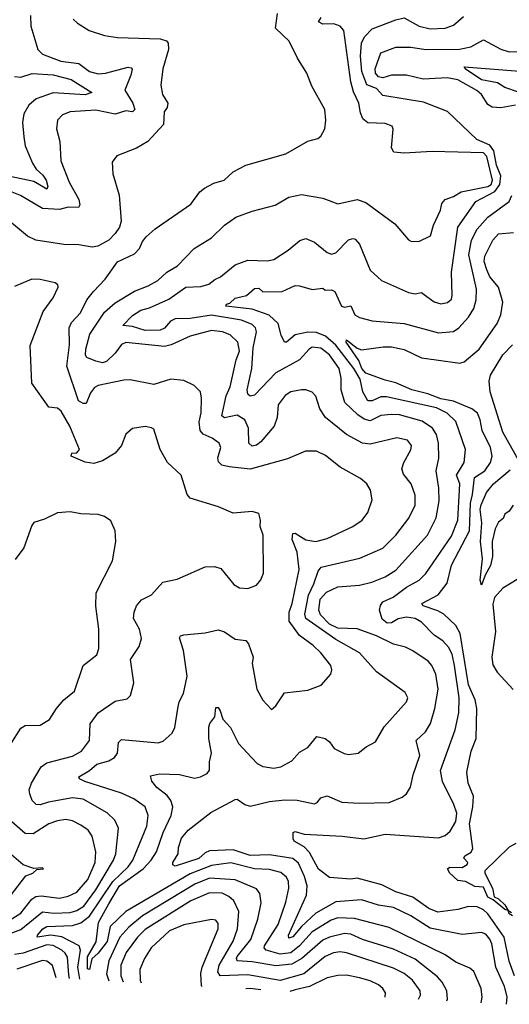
# Model space of a CAD drawing. Extents: x 1246169 to 1426871, y 660025 to 763458.
# Tile 3 of 256: x 1254159 to 1256445, y 670722 to 675325. Entities that reach past the tile are written whole.
import ezdxf

# ---------------------------------------------------------------- set-up
doc = ezdxf.new("R2010")
doc.units = 0

msp = doc.modelspace()

# ---------------------------------------------------------------- linework, layer by layer
at = {"layer": '0CON20XD'}
for points in [[(1254208.8, 675345), (1254211.3, 675295), (1254243.1, 675185), (1254265, 675163.1), (1254351.2, 675131.2), (1254435, 675120.7), (1254485, 675082.4), (1254525, 675071.9), (1254560, 675075), (1254665, 675102.7), (1254679.7, 675099.7), (1254683.6, 675093.6), (1254678.6, 675065), (1254650, 674995), (1254687.9, 674935), (1254696.7, 674905), (1254685.4, 674894.6), (1254655, 674898.5), (1254605, 674884.1), (1254515, 674902.5), (1254395, 674894.6), (1254359.2, 674880.8), (1254335.5, 674855), (1254330.5, 674815), (1254345.8, 674755), (1254351.1, 674665), (1254389.3, 674565), (1254435.8, 674485), (1254440.4, 674459.6), (1254433.4, 674446.6), (1254385, 674447.8), (1254345, 674437.6), (1254265, 674442.9), (1254162.4, 674502.4), (1254085, 674534)], [(1254439.5, 670839.2), (1254430.4, 670895), (1254442.2, 670975), (1254436.5, 670995), (1254355, 671037.7), (1254305, 671044.6), (1254240, 671035), (1254241.4, 671045), (1254267.1, 671075), (1254285, 671084.7), (1254405, 671090.5), (1254445, 671101.8), (1254485, 671133.7), (1254594, 671296), (1254665.6, 671365), (1254687.6, 671395), (1254752.8, 671555), (1254759.5, 671605), (1254744.5, 671645), (1254692.5, 671682.5), (1254635, 671709.2), (1254463, 671763), (1254438, 671775), (1254435.6, 671785), (1254485, 671815.3), (1254519.5, 671845), (1254575, 671859.2), (1254602.2, 671875), (1254616.2, 671895), (1254620.5, 671945), (1254635, 671960), (1254805, 671944.6), (1254828.9, 671951.1), (1254870.2, 671989.8), (1254883.9, 672016.1), (1254897.3, 672105), (1254903.5, 672135), (1254924.3, 672175), (1254940.8, 672255), (1254923.8, 672375), (1254904.4, 672435), (1254910, 672445), (1254925, 672449.4), (1255025, 672458.6), (1255085, 672471.9), (1255115, 672462.9), (1255165, 672428.5), (1255215, 672421.9), (1255226.8, 672406.8), (1255248.9, 672345), (1255244.4, 672315), (1255265.8, 672195), (1255295, 672143.8), (1255335, 672100), (1255355, 672116.7), (1255395, 672177.1), (1255505, 672190), (1255566.8, 672213.2), (1255611.9, 672265), (1255616.7, 672285), (1255611.4, 672305), (1255565.5, 672365), (1255529.9, 672399.9), (1255465.6, 672445.6), (1255416.6, 672513.4), (1255416.9, 672555), (1255430.6, 672595), (1255463.2, 672755), (1255455.2, 672835), (1255431.2, 672895), (1255435, 672922.2), (1255445.6, 672925), (1255495, 672892.4), (1255542.5, 672885), (1255595, 672899.6), (1255714, 672956), (1255757.5, 672985), (1255785, 673021.2), (1255805, 673080), (1255797.8, 673125), (1255780, 673155), (1255749.8, 673179.8), (1255655, 673232.5), (1255587.7, 673287.7), (1255545, 673308.1), (1255493, 673307), (1255408.8, 673271.2), (1255235, 673224.1), (1255136.7, 673235), (1255103, 673243), (1255087.6, 673257.6), (1255084.2, 673275.8), (1255097.9, 673325), (1255090, 673345), (1255058, 673368), (1255015, 673387.4), (1255001.4, 673405), (1254997.5, 673445), (1255006.2, 673486.2), (1255008.5, 673555), (1255003.1, 673585), (1254974.4, 673614.4), (1254925, 673637.8), (1254865, 673644.4), (1254785, 673620), (1254675, 673641.8), (1254645, 673640.4), (1254525, 673614.6), (1254508.9, 673605), (1254490.1, 673579.9), (1254469.3, 673530.7), (1254455, 673530), (1254433.3, 673543.3), (1254379.2, 673705), (1254391.2, 673805), (1254390.5, 673885), (1254400.1, 673909.9), (1254442.1, 673955), (1254473.2, 674015), (1254503.8, 674055), (1254558.7, 674111.3), (1254615, 674192.9), (1254695, 674231.1), (1254718.5, 674255), (1254731.7, 674288.3), (1254749.6, 674310.4), (1254792.3, 674347.7), (1254957.8, 674462.2), (1255000, 674520), (1255022.1, 674537.9), (1255065, 674561.5), (1255113.8, 674575), (1255155, 674614.2), (1255215, 674644.4), (1255401.7, 674698.3), (1255505, 674757.8), (1255550.5, 674769.5), (1255565, 674780), (1255583.1, 674815), (1255588.1, 674855), (1255584, 674905), (1255522.9, 675015), (1255500, 675075), (1255455.8, 675145), (1255417.5, 675225), (1255353.1, 675285), (1255363.3, 675353.3)], [(1256313.6, 670728.6), (1256318.5, 670755), (1256313.8, 670795), (1256279.1, 670875), (1256260.4, 670890.4), (1256195, 670918.7), (1256145, 670952.8), (1255885, 671081.4), (1255723, 671123), (1255645, 671126.2), (1255614, 671115), (1255525, 671059.7), (1255464.8, 670995.2), (1255425, 670962.3), (1255375, 670955.4), (1255309.5, 670975), (1255301.3, 670985), (1255302.8, 670995), (1255365.2, 671095), (1255401, 671199), (1255415.3, 671265), (1255414.1, 671295), (1255405, 671315.5), (1255378.6, 671338.6), (1255325, 671351.4), (1255254.8, 671355.2), (1255145, 671382.3), (1255055, 671370.6), (1254955, 671331.1), (1254653.8, 671156.2), (1254582, 671085), (1254567.3, 671015), (1254525, 670961.1), (1254495.4, 670934.6), (1254485, 670884), (1254475, 670886.7), (1254475, 670943.8), (1254515.8, 671014.2), (1254526.3, 671103.7), (1254575, 671192.1), (1254625, 671274.9), (1254734.8, 671355), (1254772.9, 671395), (1254797.2, 671435), (1254828.8, 671525), (1254866.7, 671605), (1254874.1, 671645), (1254865.2, 671675.2), (1254848.2, 671698.2), (1254798.8, 671735), (1254776.7, 671765), (1254769.7, 671790.3), (1254811, 671799), (1254905, 671795.3), (1254975, 671779.2), (1255003.8, 671785), (1255035, 671800.6), (1255045, 671816.7), (1255044.7, 671855.3), (1255054.1, 671895), (1255042.8, 671965), (1255042.6, 672017.4), (1255047.5, 672035), (1255070, 672065), (1255075, 672110), (1255085, 672109.2), (1255095, 672093.8), (1255107.5, 672055), (1255142.7, 672015), (1255181.3, 671941.3), (1255243.6, 671873.6), (1255268.1, 671848.1), (1255295, 671833.6), (1255345, 671825.4), (1255378, 671832), (1255430.1, 671859.9), (1255465, 671900), (1255505, 671921.9), (1255545.8, 671974.2), (1255585, 671964.2), (1255605, 671948), (1255627.2, 671917.2), (1255673.8, 671893.8), (1255695, 671889.2), (1255740, 671895), (1255776.7, 671925), (1255820.9, 671949.1), (1255861.2, 672018.8), (1255965.8, 672135), (1255970.8, 672155), (1255958.9, 672178.9), (1255825, 672275.5), (1255745.5, 672365), (1255635, 672427.8), (1255495.5, 672525), (1255490.5, 672545), (1255507.2, 672635), (1255532.7, 672687.3), (1255552.7, 672747.3), (1255567.1, 672765), (1255747.8, 672807.8), (1255855, 672853.8), (1255915, 672915.5), (1255975.4, 672995), (1256005.3, 673054.7), (1256005, 673102.5), (1255987.1, 673155), (1255950.5, 673200.5), (1255942.9, 673225), (1255952.3, 673255), (1255986.2, 673313.8), (1255988.9, 673335), (1255969.3, 673359.3), (1255919.8, 673369.8), (1255795, 673340.7), (1255760, 673345), (1255685, 673385.4), (1255586.9, 673465), (1255560, 673505), (1255541.8, 673565), (1255525, 673583.3), (1255495.6, 673594.4), (1255475, 673594.4), (1255425, 673584.4), (1255398.3, 673568.3), (1255366.5, 673525), (1255361.9, 673465), (1255347.6, 673425), (1255285, 673350.6), (1255265, 673335.4), (1255245, 673331.8), (1255228.9, 673345), (1255227.6, 673415), (1255210, 673455), (1255175, 673475.7), (1255115, 673463.5), (1255102.9, 673472.9), (1255123.5, 673566.5), (1255141.2, 673608.8), (1255170.3, 673735), (1255186, 673775), (1255177.4, 673817.4), (1255141.3, 673851.3), (1255106, 673865), (1255055, 673871.2), (1254954.2, 673845.8), (1254865.7, 673804.3), (1254835, 673797), (1254655, 673816.3), (1254633.7, 673806.3), (1254604.1, 673765.9), (1254565, 673727.3), (1254545, 673720.4), (1254515, 673728.7), (1254472, 673745), (1254466.3, 673756.3), (1254467.5, 673785), (1254487.1, 673855), (1254555, 673958), (1254605, 674000.9), (1254695, 674056.4), (1254758.9, 674081.1), (1254803.7, 674106.3), (1254846, 674144), (1254895.6, 674175), (1254972.9, 674255), (1255055, 674304.4), (1255115, 674364.4), (1255168.9, 674401.1), (1255245, 674429.5), (1255352.1, 674457.9), (1255415, 674495.7), (1255475, 674508.1), (1255575, 674490.9), (1255645, 674463.6), (1255735, 674484.5), (1255775, 674470.5), (1255911.3, 674371.3), (1255975, 674295.6), (1255985, 674289.4), (1256022.1, 674287.9), (1256077.5, 674315), (1256090.5, 674365), (1256124.2, 674435), (1256130, 674465), (1256145, 674484), (1256185, 674498.4), (1256220.4, 674519.6), (1256345, 674544.9), (1256359.8, 674555), (1256367, 674575), (1256341, 674685), (1256325, 674702.6), (1256085, 674709.2), (1255955, 674700.9), (1255906.3, 674706.3), (1255895.3, 674725.3), (1255902.7, 674812.7), (1255897.5, 674827.5), (1255865, 674839.6), (1255785, 674842.5), (1255762, 674862), (1255749.8, 674890.2), (1255742.8, 674935), (1255717.2, 674987.2), (1255705.5, 675035), (1255671.9, 675275), (1255655.8, 675295), (1255626.1, 675306.1), (1255575, 675303.9), (1255553.8, 675315), (1255567.1, 675335)], [(1256432.6, 670721.6), (1256435, 670756.2), (1256422.5, 670805), (1256381.6, 670895), (1256363.7, 671005), (1256355, 671026.4), (1256335, 671050), (1256315, 671057.3), (1256225, 671048.4), (1256075, 671077.8), (1255985.5, 671135.5), (1255904.1, 671174.1), (1255834, 671185), (1255755, 671209.4), (1255635, 671200.8), (1255541.7, 671148.3), (1255474.4, 671085.6), (1255435, 671036.8), (1255415, 671031.1), (1255413.9, 671045), (1255497.8, 671232.2), (1255500.9, 671275), (1255488.5, 671318.5), (1255460.8, 671380.8), (1255433.7, 671403.7), (1255325, 671420.6), (1255235, 671416.9), (1255155, 671444.5), (1255045, 671439.2), (1255025, 671429.7), (1254996.2, 671403.8), (1254885, 671367.1), (1254874, 671374), (1254874.2, 671384.2), (1254899.4, 671425), (1254900.6, 671455), (1254915, 671498.8), (1254945, 671535.6), (1255051.7, 671618.3), (1255165, 671679.2), (1255175, 671680.8), (1255210, 671655), (1255235, 671647.9), (1255325, 671670.3), (1255397.3, 671677.3), (1255455, 671676.4), (1255535, 671658.9), (1255548, 671665), (1255565, 671687.5), (1255595, 671695.6), (1255663.1, 671666.9), (1255745, 671662), (1255884.5, 671665.5), (1255945, 671690), (1255964.5, 671705.5), (1255983.8, 671736.2), (1255996.8, 671795), (1256028.2, 671885), (1256010, 671955), (1256053.6, 671995), (1256076.9, 672035), (1256097.2, 672105), (1256112.8, 672195), (1256102, 672265), (1256083.6, 672305), (1256065.6, 672325.6), (1255995, 672374.5), (1255960.9, 672390.9), (1255905, 672404.7), (1255824.5, 672445), (1255735, 672476.4), (1255645, 672480.6), (1255605, 672499.5), (1255562.9, 672542.9), (1255555.1, 672565.1), (1255561.7, 672615), (1255591.8, 672648.2), (1255645, 672672.8), (1255745, 672681.9), (1255804, 672696), (1255865, 672719.7), (1255915, 672752), (1256063.4, 672915), (1256104.4, 672995.6), (1256118.2, 673075), (1256116.1, 673135), (1256103.6, 673215), (1256116.5, 673275), (1256114.7, 673345), (1256105.3, 673385), (1256086.9, 673415), (1256037.7, 673447.7), (1255932.9, 673477.1), (1255895, 673479.8), (1255846, 673474), (1255795, 673449.1), (1255767.2, 673457.2), (1255737.2, 673477.1), (1255677.6, 673535), (1255660, 673595), (1255659.6, 673649.6), (1255650.2, 673695), (1255605, 673758.9), (1255565, 673789.6), (1255525, 673793.4), (1255510, 673785), (1255465.7, 673734.3), (1255355, 673673.4), (1255255, 673569.1), (1255235, 673565.6), (1255224.6, 673575), (1255221.2, 673595), (1255243.6, 673695), (1255248.9, 673791.1), (1255264.7, 673865), (1255260.4, 673885), (1255245, 673900.3), (1255195, 673920), (1255055, 673942.9), (1254955, 673928.1), (1254885, 673927), (1254863.7, 673915), (1254835, 673882.6), (1254815, 673872.8), (1254745, 673871.4), (1254685, 673890.5), (1254640, 673895), (1254685, 673942.1), (1254725, 673967.5), (1254765, 673978.3), (1254855, 674019.1), (1254935, 674074.7), (1255005, 674078.1), (1255041.9, 674088.1), (1255069.7, 674110.3), (1255097.2, 674122.8), (1255165, 674179.3), (1255225, 674200.5), (1255315, 674197.5), (1255345, 674203.5), (1255412.6, 674247.4), (1255467.3, 674292.7), (1255495, 674301.8), (1255535, 674285.5), (1255595, 674236.5), (1255615, 674228.1), (1255635, 674234.3), (1255695, 674296.4), (1255715, 674302.7), (1255725, 674299.5), (1255745, 674275.6), (1255795, 674153.5), (1255849.2, 674105), (1255975, 674048.9), (1256005, 674043.3), (1256035, 674048.8), (1256060.7, 674030.7), (1256095, 674006), (1256125, 673996.2), (1256157.3, 674002.7), (1256175, 674018), (1256179.1, 674035), (1256175.3, 674145), (1256205.2, 674355), (1256289.7, 674475), (1256378.3, 674521.7), (1256401.1, 674555), (1256406, 674595), (1256385.7, 674645), (1256372.5, 674712.5), (1256355, 674738.3), (1256294.2, 674764.2), (1256156, 674896), (1256045, 674938.8), (1255855, 674970), (1255825, 675002.9), (1255780, 675020), (1255757.1, 675082.9), (1255750.1, 675155), (1255755.2, 675215), (1255768.9, 675245), (1255805, 675282.5), (1255915, 675324.7), (1255955, 675334), (1256024.3, 675295), (1256075, 675282.4), (1256145, 675286.2), (1256185, 675298.8), (1256230.9, 675339.2)], [(1254407.9, 675327.9), (1254428.6, 675308.6), (1254483.8, 675275), (1254555, 675251.8), (1254615, 675241.5), (1254815, 675235.5), (1254845, 675225.6), (1254852, 675215), (1254854.4, 675185), (1254827.9, 675095), (1254818.7, 675018.7), (1254825.4, 674975.4), (1254850, 674935), (1254847.8, 674915), (1254833.3, 674895), (1254831.2, 674835), (1254758, 674755), (1254705, 674724.5), (1254611.8, 674688.2), (1254591.5, 674658.5), (1254593.6, 674603.6), (1254623.3, 674505), (1254633.2, 674383.2), (1254625.4, 674355), (1254605, 674324.7), (1254575, 674294.7), (1254524.5, 674265.5), (1254497.8, 674262.2), (1254435, 674272.5), (1254365.5, 674274.5), (1254235, 674294.6), (1254195, 674313.5), (1254055, 674428.1)], [(1256474.8, 674925.2), (1256405, 674912.9), (1256365, 674915.4), (1256345, 674928.1), (1256314.8, 674974.8), (1256293.8, 674993.8), (1256205, 675044.3), (1256155, 675053.4), (1256043.4, 675046.6), (1255965, 675065.2), (1255895, 675066.2), (1255855, 675053), (1255835, 675058.4), (1255820.2, 675075), (1255819.2, 675095), (1255845, 675170), (1255915, 675196.8), (1255986.1, 675196.1), (1256055, 675185.2), (1256212.1, 675187.9), (1256265, 675198.8), (1256325, 675231.5), (1256405, 675187.3), (1256445, 675175.3), (1256535, 675176.1)], [(1256552.4, 674965), (1256425, 675008.1), (1256389.5, 675029.5), (1256315, 675044.2), (1256239.5, 675095), (1256234, 675105), (1256494, 675084)], [(1254135, 675059.7), (1254165, 675056.8), (1254216.4, 675073.6), (1254315, 675066.9), (1254400, 675045), (1254496, 674985), (1254465, 674974.5), (1254315, 674983.4), (1254235.4, 674955), (1254201.1, 674925), (1254178.2, 674885), (1254172, 674845), (1254177.8, 674777.8), (1254184, 674735), (1254218, 674655), (1254235.7, 674625.7), (1254267.6, 674597.6), (1254283.3, 674575), (1254290, 674545), (1254285, 674532.5), (1254225, 674567.9), (1254115, 674591.7)], [(1256469.5, 670855), (1256444, 670924), (1256421, 671035), (1256345.1, 671145.1), (1256325, 671163.1), (1256295, 671178), (1256255, 671179.6), (1256205, 671164.8), (1256111.8, 671151.8), (1256069.1, 671169.1), (1255995, 671222.6), (1255915, 671248), (1255849.5, 671279.5), (1255735, 671311.1), (1255705, 671307.3), (1255605, 671313.8), (1255555, 671352.9), (1255511.5, 671431.5), (1255487.6, 671457.6), (1255441.1, 671485), (1255435.6, 671495), (1255435.9, 671524.1), (1255445, 671529.4), (1255487.7, 671517.7), (1255665, 671507.8), (1255765.2, 671494.8), (1255865, 671517.2), (1256115, 671499.2), (1256145, 671510.4), (1256169.4, 671530.6), (1256195, 671575.8), (1256200, 671615), (1256186.2, 671655), (1256132.6, 671762.6), (1256123.6, 671815), (1256192.9, 672005), (1256208.9, 672085), (1256211.5, 672155), (1256188.9, 672305), (1256178.2, 672358.2), (1256162, 672392), (1256135, 672420.3), (1256095, 672447.5), (1256035, 672508.8), (1256005, 672525.2), (1255965, 672532), (1255925.6, 672524.4), (1255895.6, 672504.4), (1255875, 672504.1), (1255851.6, 672521.6), (1255838.7, 672565), (1255843.1, 672586.9), (1255855, 672603.2), (1255902.5, 672625), (1255965, 672671.3), (1256025, 672704), (1256056, 672735), (1256175, 672909.6), (1256204.3, 672985), (1256214.8, 673155), (1256198.1, 673195), (1256234.7, 673255), (1256240, 673315), (1256196.3, 673446.3), (1256155.4, 673485), (1256105, 673510.2), (1255872.5, 673562.5), (1255845, 673561.6), (1255805, 673542.7), (1255785, 673542.5), (1255761.1, 673585), (1255748.8, 673645), (1255719.1, 673695), (1255635, 673803), (1255587.6, 673845), (1255545, 673863.3), (1255505, 673864.2), (1255445, 673851.7), (1255405, 673816.7), (1255395, 673817.5), (1255379.7, 673849.7), (1255366, 673905), (1255324.3, 673944.3), (1255245, 673972.1), (1255122.2, 673985), (1255124.2, 673995), (1255139.7, 674000.3), (1255165, 674023.3), (1255218.1, 674035), (1255255, 674067.5), (1255275, 674069.5), (1255295, 674052.9), (1255385, 674054.1), (1255445, 674082.5), (1255465, 674080.8), (1255525, 674064.3), (1255575, 674070), (1255585, 674060), (1255615, 674062.5), (1255630, 674055), (1255661.2, 673985), (1255675, 673980.8), (1255705, 673987.5), (1255724.6, 673945), (1255745, 673932.4), (1255805, 673917.1), (1255955, 673903.9), (1256115, 673861.1), (1256185, 673866.9), (1256210, 673885), (1256255.3, 673935), (1256279.4, 673975), (1256290.9, 674015), (1256292.4, 674065), (1256256.8, 674225), (1256268.2, 674295), (1256295.1, 674344.9), (1256345, 674402.5), (1256444.5, 674475), (1256456.6, 674503.4)], [(1256460, 671135), (1256444.5, 671145), (1256440, 671160), (1256425, 671164.4), (1256370.5, 671210.5), (1256345, 671222.5), (1256325, 671269.2), (1256285, 671272.1), (1256241.2, 671295), (1256205, 671300), (1256167.3, 671335), (1256156, 671355), (1256166.8, 671363.2), (1256225, 671360.8), (1256249.2, 671375), (1256251.2, 671385), (1256232.5, 671405), (1256237.5, 671415), (1256267.7, 671432.3), (1256275, 671450), (1256259.6, 671565), (1256274.4, 671645), (1256277.8, 671695), (1256253.6, 671755), (1256246.8, 671806.8), (1256267.3, 671905), (1256290.5, 671965), (1256294.3, 672105), (1256286, 672145), (1256255, 672215.6), (1256216.4, 672455), (1256195, 672493.3), (1256140, 672545), (1256111.6, 672561.6), (1256043.1, 672585), (1256036.9, 672595), (1256113.3, 672636.7), (1256155, 672690.6), (1256175.3, 672775.3), (1256259.3, 672935), (1256263.9, 673065), (1256273.6, 673105), (1256283.3, 673185), (1256331.6, 673215), (1256356.8, 673255), (1256364.7, 673285), (1256357, 673325), (1256318, 673405), (1256309.8, 673455), (1256297.5, 673485), (1256269.6, 673505), (1256185, 673542), (1256125, 673552.3), (1256065, 673576.4), (1255990, 673595), (1255915, 673627.7), (1255865, 673639.4), (1255775, 673673.1), (1255757.3, 673695), (1255742.4, 673732.4), (1255682.7, 673817.3), (1255685, 673827.8), (1255735, 673789.7), (1255755, 673781.4), (1255856.3, 673796.3), (1255895, 673796), (1255955, 673783.3), (1256034.8, 673744.8), (1256104.5, 673735.5), (1256215, 673718.5), (1256234.7, 673725.3), (1256305.2, 673784.8), (1256388, 673905), (1256405.3, 673945), (1256414.7, 674005), (1256394.8, 674075), (1256355, 674122.7), (1256339.6, 674155), (1256327.6, 674195), (1256331, 674219), (1256368.9, 674295), (1256395, 674323.1), (1256465, 674329.7)], [(1254115, 671052.5), (1254165, 671070.7), (1254265, 671153.7), (1254317.7, 671147.7), (1254395, 671150.9), (1254425, 671159.6), (1254458.9, 671181.1), (1254515, 671256.1), (1254597, 671395), (1254607.1, 671425), (1254620.7, 671545), (1254602.5, 671582.5), (1254567.1, 671617.1), (1254455, 671680.2), (1254405, 671686.2), (1254293.5, 671666.5), (1254255, 671654.1), (1254236.1, 671656.1), (1254217.8, 671675), (1254205.5, 671705), (1254203.8, 671725), (1254213.3, 671755), (1254258.4, 671831.6), (1254285, 671851.2), (1254405, 671881.2), (1254447.1, 671905), (1254484.6, 671955), (1254487.4, 672032.6), (1254525.2, 672084.8), (1254605, 672139.5), (1254660.9, 672149.1), (1254677.1, 672165), (1254692.5, 672225), (1254675.6, 672334.4), (1254717.1, 672395), (1254727.4, 672432.6), (1254718.5, 672475), (1254691.1, 672525), (1254693.3, 672555), (1254704.7, 672585.3), (1254728.1, 672611.9), (1254775, 672635.7), (1254826.7, 672695), (1254895, 672709.4), (1255025, 672767.1), (1255068.3, 672768.3), (1255098.9, 672758.9), (1255158.6, 672685), (1255185, 672669.5), (1255225, 672665.5), (1255265, 672680.8), (1255284.6, 672705.4), (1255297.3, 672737.3), (1255296.2, 672915), (1255282.5, 672955), (1255283.8, 672985), (1255276.2, 673016.2), (1255244.3, 673025.7), (1255155, 673018.1), (1255087.4, 673047.4), (1254955, 673088.1), (1254940.6, 673105), (1254912.5, 673195), (1254848.6, 673255), (1254814.2, 673315), (1254785, 673410), (1254775, 673417.5), (1254745, 673423.3), (1254685, 673413.3), (1254655, 673386.7), (1254635, 673333.8), (1254605, 673298.8), (1254545, 673262.5), (1254505, 673250), (1254465, 673255.8), (1254400, 673285), (1254401.7, 673298.3), (1254425, 673300), (1254437.5, 673315), (1254423, 673353), (1254393.3, 673425), (1254353.3, 673495), (1254335, 673508.8), (1254295, 673513.3), (1254215.8, 673625.8), (1254208.3, 673801.7), (1254269.1, 673960.9), (1254315.6, 674025), (1254338.6, 674075), (1254337.1, 674085), (1254325, 674094), (1254255, 674110.6), (1254215, 674112.2), (1254135, 674077.1)], [(1256494.5, 673255), (1256415.8, 673395.8), (1256355.5, 673585), (1256351.2, 673635), (1256357, 673663), (1256415, 673758.2), (1256460.9, 673805)], [(1256463.3, 673055), (1256445, 673026.7), (1256425, 673013.3), (1256416.8, 672993.2), (1256395, 672976), (1256379.5, 672945), (1256365.5, 672885), (1256367.5, 672815), (1256357.6, 672772.4), (1256332, 672728), (1256315, 672682), (1256308.8, 672705), (1256320.7, 672805), (1256311.1, 672885), (1256317.7, 672972.3), (1256309.5, 673035), (1256313.2, 673056.8), (1256338.9, 673115), (1256371.2, 673155), (1256449.1, 673220.9)], [(1254118.9, 671941.1), (1254165, 672012.5), (1254185, 672024.4), (1254255, 672026.7), (1254297.6, 672052.4), (1254330, 672105), (1254365.6, 672145), (1254415.5, 672185), (1254454.7, 672305.3), (1254519.5, 672355), (1254528.9, 672385), (1254527.7, 672475), (1254513.8, 672583.8), (1254516.7, 672645), (1254592.5, 672795), (1254607.5, 672885), (1254604, 672935), (1254585, 672982.5), (1254555, 673002.5), (1254525, 673011.1), (1254444.5, 673014.5), (1254395, 673024.3), (1254335, 673020), (1254275, 672990), (1254225, 672973.8), (1254215, 672960), (1254178.9, 672855), (1254138, 672802)], [(1256513.5, 672726.5), (1256415, 672667.8), (1256376.6, 672623.4), (1256367.7, 672592.3), (1256381.2, 672465), (1256363.8, 672345), (1256368.6, 672308.6), (1256389.1, 672275), (1256462.7, 672192.7)], [(1254115, 671117.2), (1254165, 671148.3), (1254216.3, 671213.7), (1254233.9, 671226.1), (1254258.6, 671228.6), (1254345, 671218), (1254385, 671227), (1254425, 671245.9), (1254476.5, 671305), (1254511.6, 671385), (1254514.8, 671434.8), (1254497.6, 671507.6), (1254478.5, 671535), (1254445, 671559.6), (1254405, 671580), (1254375, 671586), (1254335, 671580), (1254295, 671565.3), (1254221.3, 671518.7), (1254185, 671520.4), (1254121.6, 671575)], [(1256475, 671473.8), (1256444.3, 671455.7), (1256331.2, 671345), (1256330.6, 671335), (1256367.1, 671265), (1256373.9, 671223.9), (1256395, 671214), (1256425, 671187.1), (1256440, 671160), (1256455, 671151.2)], [(1254120, 671235), (1254187.7, 671322.3), (1254220, 671335), (1254238.3, 671351.7), (1254270, 671355), (1254265, 671360), (1254225, 671356.7), (1254175, 671374.2), (1254077.7, 671457.7)], [(1256154.2, 670738), (1256156.9, 670745), (1256153.4, 670785), (1256132.5, 670825), (1256109.9, 670849.9), (1256005, 670932.9), (1255905, 670978.9), (1255759.4, 671025), (1255705, 671049.8), (1255675, 671052.5), (1255605, 671035.9), (1255575, 671021.7), (1255476.2, 670935), (1255430.5, 670909.5), (1255355, 670901.3), (1255245, 670920), (1255175, 670924.4), (1255170.9, 670935), (1255175.2, 670945), (1255238.4, 671025), (1255270.4, 671119.6), (1255286.4, 671196.3), (1255279.6, 671239.6), (1255265, 671261.8), (1255165, 671303.9), (1255045, 671310.7), (1254976.3, 671283.7), (1254731.9, 671135), (1254668, 671082), (1254627.3, 671035), (1254574.7, 670925.3), (1254564.3, 670864.3), (1254574.9, 670831.2)], [(1256021, 670745.9), (1256030.4, 670765), (1256029.2, 670785), (1255993.1, 670835), (1255953.6, 670865), (1255905, 670890.8), (1255685, 670962.6), (1255655, 670966.7), (1255625, 670962.5), (1255585.2, 670944.8), (1255485, 670864.8), (1255375, 670832.8), (1255225, 670859.7), (1255095.2, 670855.2), (1255083.9, 670873.8), (1255090.1, 670905), (1255155, 671016.2), (1255176.7, 671075), (1255183, 671155), (1255159.4, 671205), (1255136.3, 671226.3), (1255105, 671241.2), (1255045, 671243.2), (1254957.9, 671205), (1254745, 671071.5), (1254709, 671035), (1254656, 670964), (1254630.9, 670905), (1254631.5, 670855), (1254641.5, 670827.3)], [(1255011.7, 670805.4), (1255008.5, 670808.5), (1255004.8, 670865.2), (1255011.7, 670895), (1255085, 671073.8), (1255085, 671100), (1255075, 671114.2), (1255055, 671117.5), (1254925, 671092.6), (1254857.9, 671065), (1254773.4, 670985), (1254742.4, 670935), (1254720.7, 670885), (1254720.9, 670835), (1254726.5, 670822.2)], [(1254390.9, 670842), (1254388.8, 670858.8), (1254381.4, 670941.4), (1254371.4, 670961.4), (1254355.3, 670975), (1254315, 670996), (1254285, 670999.7), (1254175, 670961.3), (1254135, 670954.5)], [(1254328.5, 670845.7), (1254312.8, 670902.8), (1254285, 670924), (1254265, 670927.1), (1254145, 670885.3)], [(1255865.6, 670755), (1255867.3, 670775), (1255855.2, 670795.2), (1255835, 670812), (1255795, 670831.8), (1255745, 670845.8), (1255685, 670857.4), (1255645, 670856.4), (1255595, 670844.7), (1255512.5, 670805), (1255445, 670790), (1255420.1, 670781.3)], [(1255285, 670789.3), (1255235, 670795.8), (1255215, 670793.4)]]:
    msp.add_lwpolyline(points, dxfattribs=at)

doc.saveas('drawing.dxf')
